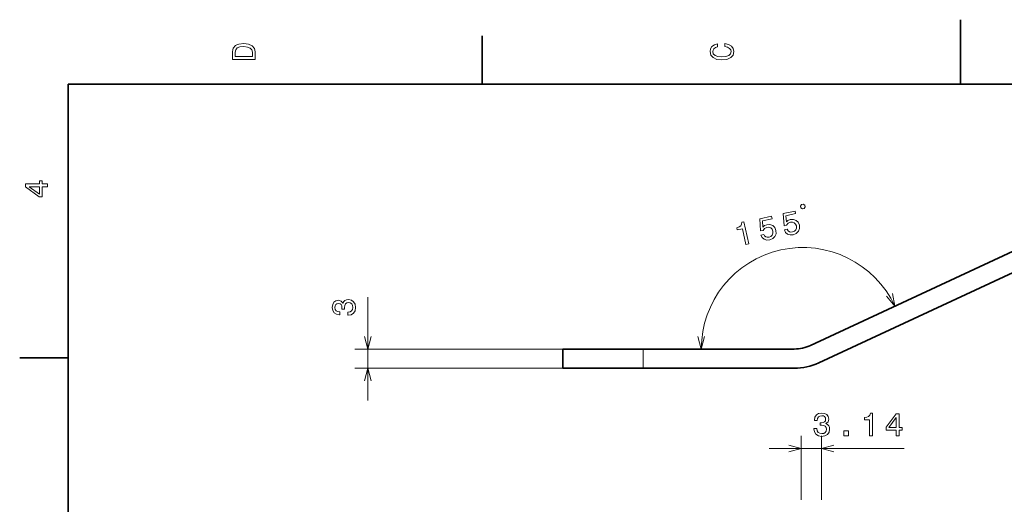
# Model space of a CAD drawing. Extents: x -215 to 297, y 0 to 210.
# Tile 7 of 11: x 2 to 155, y 135 to 210. Entities that reach past the tile are written whole.
import ezdxf

# ---------------------------------------------------------------- set-up
doc = ezdxf.new("R2010")
doc.units = 0

msp = doc.modelspace()

# ---------------------------------------------------------------- linework, layer by layer
at = {"color": 7, "lineweight": 35, "ltscale": 0.25}
msp.add_line((148.5, 200), (148.5, 210), dxfattribs=at)
at = {"color": 7, "lineweight": 35, "ltscale": 0.1875}
for p, q in [((74.300003, 200), (74.300003, 207.5)), ((10, 157.5), (2.5, 157.5))]:
    msp.add_line(p, q, dxfattribs=at)
at = {"color": 7, "lineweight": 35}
for p, q in [((287, 200), (10, 200)), ((10, 200), (10, 10)), ((125.249527, 159.417725), (195.105392, 191.992065)), ((126.51738, 156.698807), (196.373245, 189.273132)), ((122.713821, 158.855576), (99.284927, 158.855576)), ((122.713821, 155.855576), (99.284927, 155.855576))]:
    msp.add_line(p, q, dxfattribs=at)
at = {"color": 7, "lineweight": 13, "ltscale": 0.400901}
msp.add_line((56.535522, 150.855576), (56.535522, 166.891602), dxfattribs=at)
at = {"color": 7, "lineweight": 13}
for p, q in [((97.284927, 158.855576), (54.535522, 158.855576)), ((97.284927, 155.855576), (54.535522, 155.855576)), ((118.793198, 143.387772), (139.757034, 143.387772))]:
    msp.add_line(p, q, dxfattribs=at)
at = {"color": 7, "lineweight": 35, "ltscale": 0.3125}
for p, q in [((86.784943, 158.855576), (99.284927, 158.855576)), ((86.784943, 155.855576), (99.284927, 155.855576))]:
    msp.add_line(p, q, dxfattribs=at)
at = {"color": 7, "lineweight": 35, "ltscale": 0.075}
msp.add_line((86.784943, 158.855576), (86.784943, 155.855576), dxfattribs=at)
at = {"color": 7, "lineweight": 13, "ltscale": 0.075}
msp.add_line((99.284927, 155.855576), (99.284927, 158.855576), dxfattribs=at)
at = {"color": 7, "lineweight": 13, "ltscale": 0.248318}
for p, q in [((123.793198, 135.455048), (123.793198, 145.387772)), ((126.935471, 135.455048), (126.935471, 145.387772))]:
    msp.add_line(p, q, dxfattribs=at)
at = {"color": 7, "lineweight": 13}
for points in [[(35.533215, 204.994965), (35.533215, 203.829971), (39.033215, 203.829971), (39.033215, 204.994965), (38.922264, 205.544678), (38.584366, 205.953171), (38.034657, 206.205338), (37.283215, 206.296112), (36.516644, 206.215424), (36.21405, 206.114563), (35.971977, 205.973343), (35.644165, 205.56485), (35.563473, 205.297562)], [(111.93206, 205.817017), (112.35569, 205.716141), (112.658287, 205.549713), (112.844887, 205.317734), (112.905403, 205.045395), (112.814629, 204.71759), (112.54229, 204.460388), (112.098488, 204.28891), (111.483215, 204.233429), (110.872986, 204.28891), (110.424141, 204.455338), (110.151802, 204.71254), (110.055984, 205.045395), (110.106415, 205.287476), (110.247627, 205.494247), (110.474571, 205.655624), (110.787247, 205.766571), (110.787247, 206.245682), (110.308144, 206.094391), (109.94503, 205.832138), (109.718086, 205.474075), (109.637398, 205.045395), (109.763474, 204.510818), (110.116501, 204.10231), (110.696472, 203.840057), (111.483215, 203.749283), (112.269958, 203.840057), (112.84993, 204.10231), (113.208, 204.510818), (113.329041, 205.045395), (113.233215, 205.51442), (112.965927, 205.892654), (112.527161, 206.159943), (111.93206, 206.301163)], [(35.951801, 204.959656), (36.027451, 205.342941), (36.259438, 205.605194), (36.672985, 205.761536), (37.283215, 205.811966), (37.873272, 205.756485), (38.286816, 205.600143), (38.533936, 205.332855), (38.614628, 204.959656), (38.614628, 204.298996), (35.951801, 204.298996)], [(6.833213, 184.02739), (6.833213, 184.481277), (5.965778, 184.481277), (5.965778, 184.98056), (5.56232, 184.98056), (5.56232, 184.481277), (3.408862, 184.481277), (3.408862, 184.022339), (5.521974, 182.489197), (5.965778, 182.489197), (5.965778, 184.02739)], [(5.56232, 182.912827), (3.993876, 184.02739), (5.56232, 184.02739)], [(124.002884, 180.620682), (124.230698, 180.671188), (124.407974, 180.949493), (124.357498, 181.177292), (124.079178, 181.354599), (123.851364, 181.304092), (123.674088, 181.025787), (123.724594, 180.797989)], [(117.528885, 176.535446), (117.7267, 176.155716), (118.037827, 175.894089), (118.435989, 175.775726), (118.90535, 175.802307), (119.383011, 176.001175), (119.718491, 176.328659), (119.879532, 176.767288), (119.863907, 177.280396), (119.678696, 177.719742), (119.362686, 178.026779), (118.942093, 178.176331), (118.445938, 178.154144), (118.089767, 178.013199), (117.840225, 177.787399), (117.773972, 178.738693), (119.270767, 179.070526), (119.181259, 179.474274), (117.354568, 179.069305), (117.485458, 177.197357), (117.879349, 177.284683), (118.113632, 177.579407), (118.459427, 177.743881), (118.786545, 177.759583), (119.062729, 177.655502), (119.268845, 177.44809), (119.391769, 177.149902), (119.406387, 176.827698), (119.302322, 176.551514), (119.094894, 176.345383), (118.796707, 176.222458), (118.528122, 176.199066), (118.301132, 176.267563), (118.11412, 176.412079), (117.986801, 176.636963)], [(121.176346, 177.34407), (121.374161, 176.96434), (121.685287, 176.702713), (122.08345, 176.584351), (122.552811, 176.610931), (123.030472, 176.809799), (123.365952, 177.137283), (123.526993, 177.575912), (123.511368, 178.08902), (123.326157, 178.528366), (123.010147, 178.835403), (122.589554, 178.984955), (122.093399, 178.962769), (121.737228, 178.821823), (121.487686, 178.596024), (121.421432, 179.547318), (122.918228, 179.87915), (122.82872, 180.282898), (121.002029, 179.87793), (121.132919, 178.005981), (121.52681, 178.093307), (121.761093, 178.388031), (122.106888, 178.552505), (122.434006, 178.568207), (122.71019, 178.464127), (122.916306, 178.256714), (123.03923, 177.958527), (123.053848, 177.636322), (122.949783, 177.360138), (122.742355, 177.154007), (122.444168, 177.031082), (122.175583, 177.00769), (121.948593, 177.076187), (121.761581, 177.220703), (121.634262, 177.445587)], [(115.211441, 175.086685), (115.6595, 175.18602), (114.8965, 178.62767), (114.561691, 178.553452), (114.539658, 178.233459), (114.40715, 177.992294), (114.162552, 177.814087), (113.797073, 177.691742), (113.874588, 177.342163), (114.672226, 177.518982)], [(53.436096, 164.102692), (53.471405, 164.102692), (53.955551, 164.18338), (54.318665, 164.42041), (54.550659, 164.79361), (54.636383, 165.287857), (54.550659, 165.812347), (54.328751, 166.205719), (53.975723, 166.457886), (53.521835, 166.54866), (53.224289, 166.508316), (52.982208, 166.397369), (52.795609, 166.215805), (52.659439, 165.973724), (52.3871, 166.301544), (51.953384, 166.417542), (51.560013, 166.341888), (51.262466, 166.125031), (51.075867, 165.772003), (51.0103, 165.287857), (51.091003, 164.833954), (51.312897, 164.485977), (51.665924, 164.259033), (52.134949, 164.18338), (52.170242, 164.18338), (52.170242, 164.632233), (51.847488, 164.672577), (51.615494, 164.803696), (51.474289, 165.015518), (51.423843, 165.313065), (51.464203, 165.575317), (51.570099, 165.766953), (51.741577, 165.88295), (51.973557, 165.928345), (52.220688, 165.88295), (52.3871, 165.761917), (52.487976, 165.550095), (52.518234, 165.262634), (52.513184, 165.065948), (52.911606, 165.065948), (52.90152, 165.313065), (52.946899, 165.630798), (53.067947, 165.867828), (53.264633, 166.009033), (53.521835, 166.059464), (53.814346, 166.003998), (54.031204, 165.857742), (54.167374, 165.625748), (54.212753, 165.318115), (54.162323, 165.000381), (54.011032, 164.768402), (53.768951, 164.622147), (53.436096, 164.566666)], [(125.760056, 146.487183), (125.760056, 146.451889), (125.840744, 145.967743), (126.077774, 145.60463), (126.450974, 145.372635), (126.945213, 145.286896), (127.469711, 145.372635), (127.863083, 145.594543), (128.115234, 145.947571), (128.206024, 146.401459), (128.16568, 146.699005), (128.054718, 146.941086), (127.873169, 147.127686), (127.631088, 147.263855), (127.9589, 147.536179), (128.07489, 147.96991), (127.999245, 148.363281), (127.782387, 148.660828), (127.429359, 148.847427), (126.945213, 148.912979), (126.491318, 148.832291), (126.143341, 148.610382), (125.916397, 148.25737), (125.840744, 147.788345), (125.840744, 147.753036), (126.289597, 147.753036), (126.329941, 148.075806), (126.46106, 148.3078), (126.672882, 148.449005), (126.970428, 148.499435), (127.232674, 148.459091), (127.424316, 148.35318), (127.540314, 148.181717), (127.585701, 147.949722), (127.540314, 147.702606), (127.419273, 147.536179), (127.207458, 147.435318), (126.919998, 147.40506), (126.723312, 147.410095), (126.723312, 147.011688), (126.970428, 147.021774), (127.288155, 146.976379), (127.525185, 146.855347), (127.666397, 146.658661), (127.716827, 146.401459), (127.661346, 146.108948), (127.515099, 145.89209), (127.283112, 145.75592), (126.975471, 145.710541), (126.657745, 145.760971), (126.425758, 145.912262), (126.27951, 146.154343), (126.22403, 146.487183)], [(134.412216, 145.387772), (134.871155, 145.387772), (134.871155, 148.912979), (134.528214, 148.912979), (134.437439, 148.605347), (134.255875, 148.398575), (133.9785, 148.277542), (133.595215, 148.237183), (133.595215, 147.87912), (134.412216, 147.87912)], [(138.516388, 145.387772), (138.970291, 145.387772), (138.970291, 146.255203), (139.469559, 146.255203), (139.469559, 146.658661), (138.970291, 146.658661), (138.970291, 148.812119), (138.511353, 148.812119), (136.97821, 146.699005), (136.97821, 146.255203), (138.516388, 146.255203)], [(137.40184, 146.658661), (138.516388, 148.227112), (138.516388, 146.658661)], [(130.418991, 145.387772), (131.11496, 145.387772), (131.11496, 146.139206), (130.418991, 146.139206)]]:
    msp.add_lwpolyline(points, close=True, dxfattribs=at)
for points in [[(137.040085, 167.047318), (138.325638, 165.515228), (137.978348, 167.484848)], [(56.017883, 160.78743), (56.535522, 158.855576), (57.053162, 160.78743)], [(107.768265, 160.78743), (108.285904, 158.855576), (108.803513, 160.78743)], [(57.053162, 153.923721), (56.535522, 155.855576), (56.017883, 153.923721)], [(121.861351, 142.870132), (123.793198, 143.387772), (121.861351, 143.905411)], [(128.867325, 143.905411), (126.935471, 143.387772), (128.867325, 142.870132)]]:
    msp.add_lwpolyline(points, dxfattribs=at)
msp.add_arc((124.043961, 158.855576), 15.758086, 25.000002, 180.000009, dxfattribs=at)
at = {"color": 7, "lineweight": 35}
for radius in [6, 9]:
    msp.add_arc((122.713821, 164.855576), radius, 269.999997, 294.999999, dxfattribs=at)

doc.saveas('drawing.dxf')
